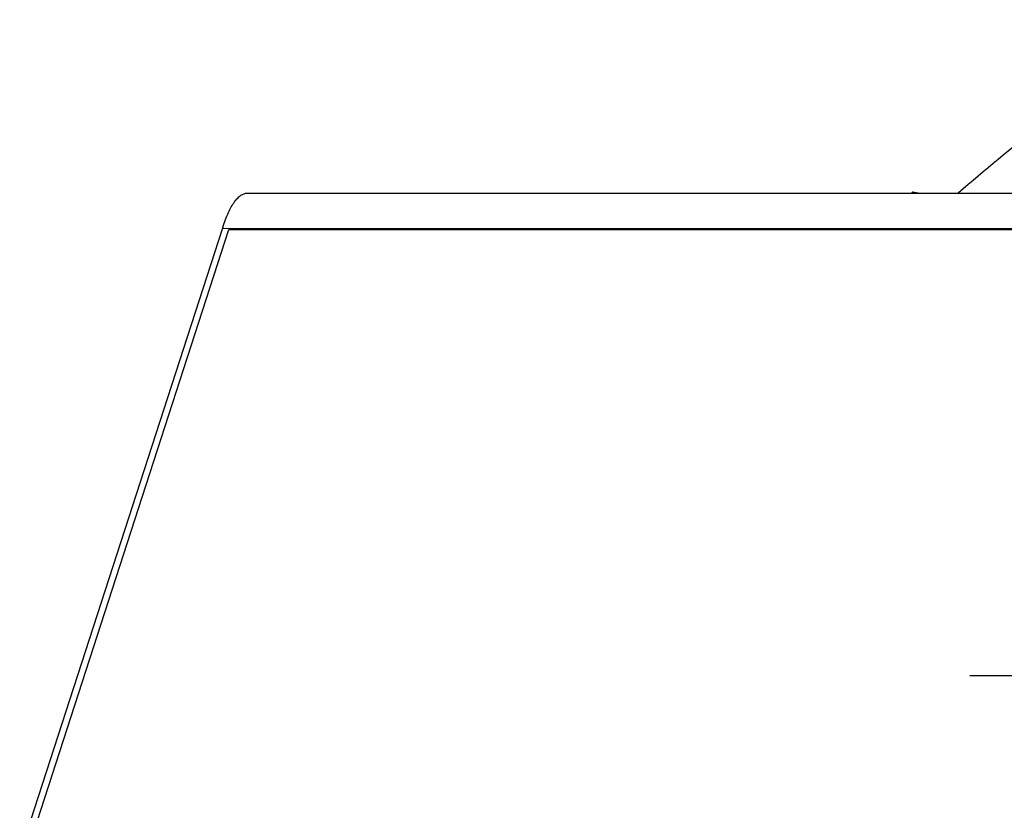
# Model space of a CAD drawing. Header units: millimetres. Extents: x -117 to 182, y -33 to 89.
# Tile 18 of 135: x -116.51 to -111.3, y -2.29 to 1.89. Entities that reach past the tile are written whole.
import ezdxf

# ---------------------------------------------------------------- set-up
doc = ezdxf.new("R2010")
doc.units = ezdxf.units.MM
doc.header["$LTSCALE"] = 1.21
doc.header["$MEASUREMENT"] = 0
doc.layers.get('0').update_dxf_attribs({"linetype": 'CONTINUOUS'})

msp = doc.modelspace()

# ---------------------------------------------------------------- linework, layer by layer
at = {"color": 7, "linetype": 'Continuous'}
for p, q in [((-115.3022, 0.974), (-108.1449, 0.9737)), ((-111.7866, 0.9738), (-111.779, 0.9814)), ((-111.779, 0.9814), (-111.7424, 0.9738)), ((-115.433, 0.7878), (-116.5061, -2.5257)), ((-115.433, 0.7878), (-108.2758, 0.7875)), ((-116.4717, -2.5327), (-115.3986, 0.7808)), ((-115.3986, 0.7808), (-108.5551, 0.7805)), ((-110.9871, -1.5824), (-111.4773, -1.5824))]:
    msp.add_line(p, q, dxfattribs=at)
msp.add_arc((-114.4525, 0.4703), 1.0306, 161.6638, 162.0567, dxfattribs=at)
for points, knots in [([(-110.3686, 1.8927), (-110.4714, 1.8185), (-110.871, 1.5243), (-111.2592, 1.2144), (-111.54, 0.9744)], [0, 0, 0, 0, 0.255523, 1, 1, 1, 1]), ([(-115.4308, 0.7945), (-115.4221, 0.8208), (-115.4047, 0.867), (-115.3774, 0.9184), (-115.3538, 0.9478), (-115.3371, 0.9626), (-115.3199, 0.9718), (-115.3078, 0.974), (-115.3021, 0.974)], [0, 0, 0, 0, 0.35889, 0.638471, 0.749928, 0.844638, 0.926111, 1, 1, 1, 1])]:
    msp.add_open_spline(points, degree=3, knots=knots, dxfattribs=at)

doc.saveas('drawing.dxf')
